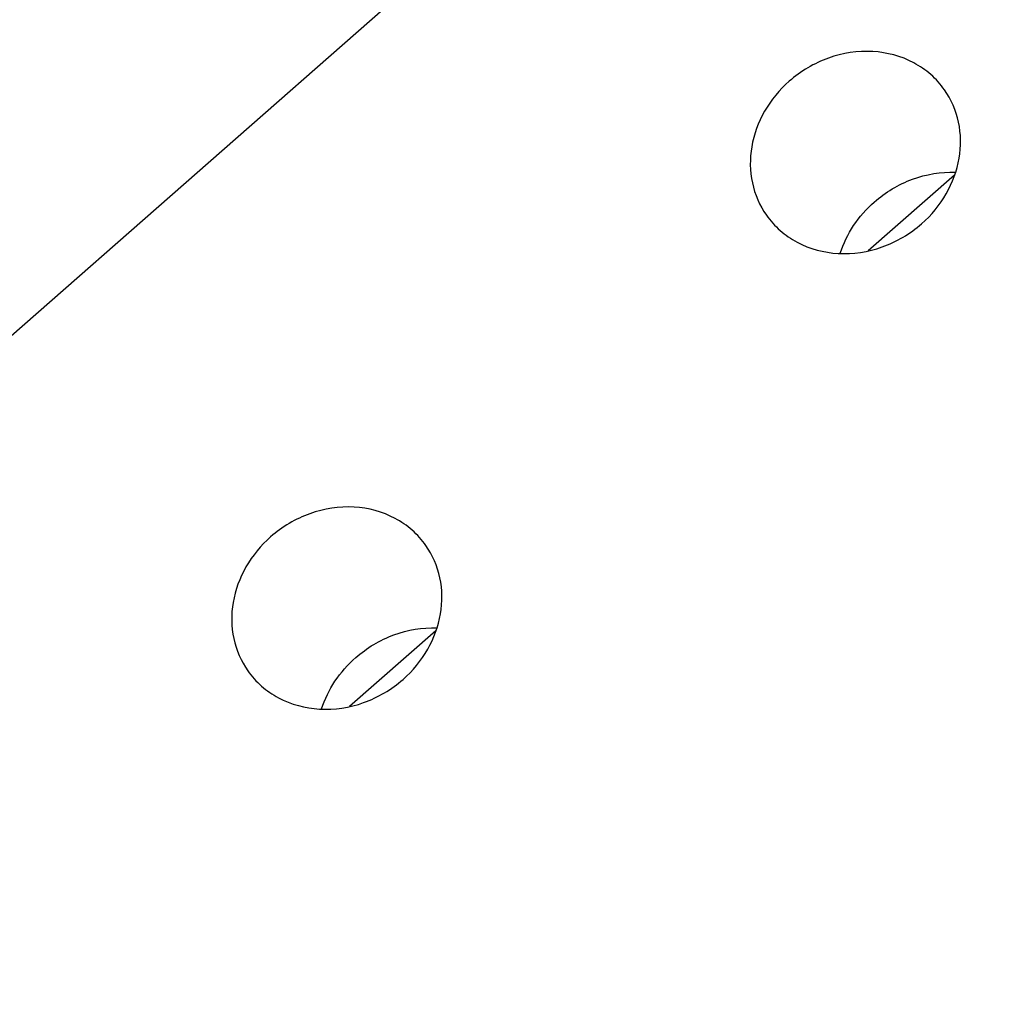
# Model space of a CAD drawing. Header units: millimetres. Extents: x 0 to 297, y 0 to 210.
# Tile 8 of 32: x 17.84 to 21.45, y 101.52 to 105.11. Entities that reach past the tile are written whole.
import ezdxf

# ---------------------------------------------------------------- set-up
doc = ezdxf.new("R2010")
doc.units = ezdxf.units.MM
doc.header["$LTSCALE"] = 16.335
doc.layers.add('BOARD_1_DXF_CONTINUOUS_LINE', color=7, linetype='CONTINUOUS')
doc.layers.add('ESP32C6-1-3-DXF_CONTINUOUS_LINE', color=7, linetype='CONTINUOUS')

msp = doc.modelspace()

# ---------------------------------------------------------------- linework, layer by layer
at = {"layer": 'BOARD_1_DXF_CONTINUOUS_LINE', "color": 7, "linetype": 'Continuous'}
msp.add_line((27.1856, 112.1885), (15.0436, 101.5201), dxfattribs=at)
for points, knots in [([(21.2332, 104.8508), (21.2187, 104.8713), (21.1846, 104.9093), (21.0994, 104.9681), (20.9672, 105.003), (20.8026, 104.9773), (20.7049, 104.9195), (20.6629, 104.8825)], [0, 0, 0, 0, 0.117907, 0.237111, 0.481615, 0.737586, 1, 1, 1, 1]), ([(20.6629, 104.8825), (20.6271, 104.8511), (20.566, 104.7773), (20.5172, 104.6452), (20.5184, 104.5085), (20.5541, 104.4257), (20.5789, 104.3905)], [0, 0, 0, 0, 0.262973, 0.517743, 0.762383, 1, 1, 1, 1]), ([(21.1492, 104.3587), (21.185, 104.3902), (21.246, 104.464), (21.2949, 104.5961), (21.2937, 104.7327), (21.2579, 104.8155), (21.2332, 104.8508)], [0, 0, 0, 0, 0.262973, 0.517743, 0.762383, 1, 1, 1, 1]), ([(20.9753, 104.4387), (21.0162, 104.4746), (21.1109, 104.5315), (21.2201, 104.5499), (21.2733, 104.5481)], [0, 0, 0, 0, 0.505869, 1, 1, 1, 1]), ([(20.8503, 104.2502), (20.8617, 104.286), (20.8955, 104.3554), (20.9464, 104.4133), (20.9753, 104.4387)], [0, 0, 0, 0, 0.49447, 1, 1, 1, 1]), ([(20.5789, 104.3905), (20.5934, 104.3699), (20.6275, 104.3319), (20.7127, 104.2731), (20.8449, 104.2382), (21.0094, 104.2639), (21.1072, 104.3218), (21.1492, 104.3587)], [0, 0, 0, 0, 0.117907, 0.237111, 0.481615, 0.737586, 1, 1, 1, 1]), ([(19.328, 103.1766), (19.3136, 103.1972), (19.2794, 103.2352), (19.1943, 103.2939), (19.062, 103.3289), (18.8975, 103.3031), (18.7997, 103.2453), (18.7577, 103.2084)], [0, 0, 0, 0, 0.117907, 0.237111, 0.481615, 0.737586, 1, 1, 1, 1]), ([(18.7577, 103.2084), (18.7219, 103.1769), (18.6609, 103.1031), (18.612, 102.971), (18.6132, 102.8343), (18.649, 102.7515), (18.6737, 102.7163)], [0, 0, 0, 0, 0.262973, 0.517743, 0.762383, 1, 1, 1, 1]), ([(19.244, 102.6845), (19.2798, 102.716), (19.3409, 102.7898), (19.3897, 102.9219), (19.3886, 103.0586), (19.3528, 103.1414), (19.328, 103.1766)], [0, 0, 0, 0, 0.262973, 0.517743, 0.762383, 1, 1, 1, 1]), ([(19.0701, 102.7645), (19.1111, 102.8005), (19.2058, 102.8573), (19.315, 102.8758), (19.3682, 102.874)], [0, 0, 0, 0, 0.505869, 1, 1, 1, 1]), ([(18.9451, 102.576), (18.9566, 102.6119), (18.9903, 102.6812), (19.0412, 102.7391), (19.0701, 102.7645)], [0, 0, 0, 0, 0.49447, 1, 1, 1, 1]), ([(18.6737, 102.7163), (18.6882, 102.6958), (18.7224, 102.6578), (18.8075, 102.599), (18.9397, 102.564), (19.1043, 102.5898), (19.202, 102.6476), (19.244, 102.6845)], [0, 0, 0, 0, 0.117907, 0.237111, 0.481615, 0.737586, 1, 1, 1, 1])]:
    msp.add_open_spline(points, degree=3, knots=knots, dxfattribs=at)
at = {"layer": 'ESP32C6-1-3-DXF_CONTINUOUS_LINE', "color": 7, "linetype": 'Continuous'}
for p, q in [((20.9529, 104.2599), (21.2702, 104.5388)), ((19.0477, 102.5858), (19.365, 102.8646))]:
    msp.add_line(p, q, dxfattribs=at)

doc.saveas('drawing.dxf')
